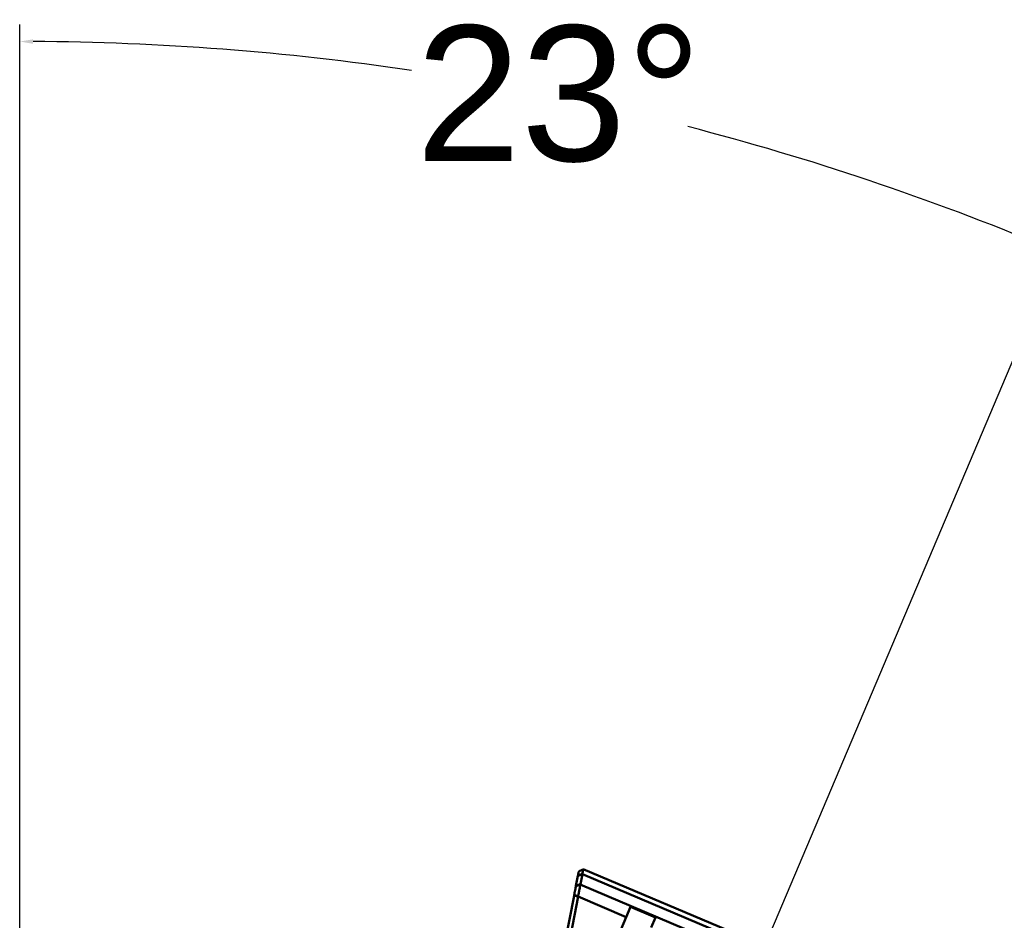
# Model space of a CAD drawing. Header units: inches. Extents: x 8.7 to 68.4, y -2.3 to 39.9.
# Tile 24 of 118: x 15.4 to 22.7, y 21 to 27.7. Entities that reach past the tile are written whole.
import ezdxf

# ---------------------------------------------------------------- set-up
doc = ezdxf.new("R2010")
doc.units = ezdxf.units.IN
doc.header["$MEASUREMENT"] = 0
for name, color, linetype, lineweight in [('Dimensions(ROSSANSI)', 7, 'Continuous', 25), ('Visible Edges(ROSSANSI)', 7, 'Continuous', 50), ('Visible Tangent Edges(ROSSANSI)', 7, 'Continuous', 50)]:
    doc.layers.add(name, color=color, linetype=linetype, lineweight=lineweight)
doc.styles.add('DEFAULT-ROSSANSI', font='arial.ttf')
doc.dimstyles.new('DEFAULT-ROSSANSI', dxfattribs={"dimtxt": 1, "dimasz": 0.098425, "dimexe": 0.125, "dimexo": 0.0625, "dimgap": 0.031496, "dimtad": 0, "dimtih": 1, "dimtoh": 1, "dimrnd": 1e-08, "dimzin": 0, "dimdsep": 46, "dimtxsty": 'DEFAULT-ROSSANSI', "dimcen": 0.09, "dimdle": 0.393701, "dimclrd": 7, "dimclre": 7, "dimclrt": 179, "dimadec": 0, "dimazin": 0, "dimtfac": 1, "dimtofl": 0, "dimtmove": 0, "dimatfit": 3, "dimfxl": 1, "dimtolj": 1, "dimtzin": 0, "dimlwd": 25, "dimlwe": 25, "dimarcsym": 0})

# ---------------------------------------------------------------- blocks, each defined once
blk = doc.blocks.new('*D10')
at = {"layer": 'Defpoints', "color": 0}
for p in [(20.6144, 26.8005), (20.8459, 20.6303), (15.4229, 20.5316), (15.4229, 7.8234)]:
    blk.add_point(p, dxfattribs=at)
at = {"layer": 'Dimensions(ROSSANSI)', "color": 7, "lineweight": 25}
for p, q in [((15.4229, 20.5941), (15.4229, 27.6228)), ((20.8703, 20.6879), (23.1432, 26.0556))]:
    blk.add_line(p, q, dxfattribs=at)
for start, end in [(81.54403, 89.71337), (67.33663, 75.47329)]:
    blk.add_arc((15.4229, 7.8234), 19.6744, start, end, dxfattribs=at)
at = {"layer": 'Dimensions(ROSSANSI)', "color": 7}
for points in [[(15.5213, 27.4811), (15.5214, 27.5139), (15.4229, 27.4978)], [(23.0101, 25.9937), (22.9974, 25.9635), (23.0945, 25.9405)]]:
    blk.add_solid(points, dxfattribs=at)
at = {"layer": 'Dimensions(ROSSANSI)', "color": 179, "lineweight": 25, "insert": (18.3475, 27.6154), "char_height": 1, "attachment_point": 1, "style": 'DEFAULT-ROSSANSI'}
blk.add_mtext('\\A1;23°', dxfattribs=at)

msp = doc.modelspace()

# ---------------------------------------------------------------- linework, layer by layer
at = {"layer": 'Visible Edges(ROSSANSI)'}
for p, q in [((20.7819, 20.8766), (19.5846, 21.3836)), ((19.5309, 21.2609), (19.5452, 21.3348)), ((19.5778, 21.3467), (19.5635, 21.2728)), ((19.1364, 19.2219), (19.5165, 21.1865)), ((19.546, 21.1808), (19.1927, 19.3547)), ((19.9021, 21.03), (19.9338, 21.1048)), ((20.1179, 21.0268), (19.9338, 21.1048)), ((19.9021, 21.03), (19.1927, 19.3547)), ((20.1179, 21.0268), (20.0862, 20.952))]:
    msp.add_line(p, q, dxfattribs=at)
for points, knots in [([(19.5846, 21.3836), (19.579, 21.3806), (19.5734, 21.3776), (19.5624, 21.3717), (19.5568, 21.3687), (19.5512, 21.3658)], [0, 0, 0, 0, 0.04775912, 0.04775912, 0.09542868, 0.09542868, 0.09542868, 0.09542868]), ([(19.5846, 21.3836), (19.5845, 21.3835), (19.5844, 21.3826), (19.5838, 21.3796), (19.5834, 21.3774), (19.5829, 21.3746), (19.5823, 21.3714), (19.5816, 21.3675), (19.58, 21.359), (19.5792, 21.3546), (19.5783, 21.3498)], [-3.1266146, -3.1266146, -3.1266146, -3.1266146, -2.9345826, -2.9345826, -2.7417866, -2.7417866, -2.7417866, -2.5305192, -2.5305192, -2.3561945, -2.3561945, -2.3561945, -2.3561945]), ([(19.5452, 21.3348), (19.5453, 21.3353), (19.5454, 21.3358), (19.5456, 21.3369), (19.5457, 21.3374), (19.5458, 21.3379)], [4.98301916, 4.98301916, 4.98301916, 4.98301916, 4.98874559, 4.98874559, 4.99447203, 4.99447203, 4.99447203, 4.99447203]), ([(19.5458, 21.3379), (19.5466, 21.3419), (19.5473, 21.3454), (19.5486, 21.3525), (19.5493, 21.3557), (19.5498, 21.3583), (19.5502, 21.3607), (19.5506, 21.3625), (19.5511, 21.365), (19.5512, 21.3657), (19.5512, 21.3658)], [2.3561945, 2.3561945, 2.3561945, 2.3561945, 2.5305192, 2.5305192, 2.7417866, 2.7417866, 2.7417866, 2.9345826, 2.9345826, 3.1227567, 3.1227567, 3.1227567, 3.1227567]), ([(19.5783, 21.3498), (19.5782, 21.3493), (19.5782, 21.3488), (19.578, 21.3477), (19.5779, 21.3472), (19.5778, 21.3467)], [-4.99447203, -4.99447203, -4.99447203, -4.99447203, -4.98874559, -4.98874559, -4.98301916, -4.98301916, -4.98301916, -4.98301916]), ([(19.5177, 21.1927), (19.5188, 21.1983), (19.5199, 21.2038), (19.5223, 21.2162), (19.5236, 21.2231), (19.5249, 21.2297), (19.526, 21.2355), (19.5271, 21.2411), (19.5289, 21.2506), (19.5297, 21.2546), (19.5304, 21.2583)], [1.5707963, 1.5707963, 1.5707963, 1.5707963, 1.7422161, 1.7422161, 1.9634954, 1.9634954, 1.9634954, 2.1598449, 2.1598449, 2.3192518, 2.3192518, 2.3192518, 2.3192518]), ([(19.5304, 21.2583), (19.5305, 21.2587), (19.5306, 21.2592), (19.5308, 21.26), (19.5308, 21.2604), (19.5309, 21.2609)], [2.31925178, 2.31925178, 2.31925178, 2.31925178, 2.33772314, 2.33772314, 2.35619449, 2.35619449, 2.35619449, 2.35619449]), ([(19.5629, 21.2696), (19.562, 21.2651), (19.5611, 21.2601), (19.5589, 21.2484), (19.5576, 21.2415), (19.5562, 21.2341), (19.5546, 21.2259), (19.553, 21.2172), (19.5499, 21.2013), (19.5486, 21.1942), (19.5472, 21.187)], [-2.3192518, -2.3192518, -2.3192518, -2.3192518, -2.1598449, -2.1598449, -1.9634954, -1.9634954, -1.9634954, -1.7422161, -1.7422161, -1.5707963, -1.5707963, -1.5707963, -1.5707963]), ([(19.5635, 21.2728), (19.5634, 21.2723), (19.5633, 21.2717), (19.5631, 21.2707), (19.563, 21.2702), (19.5629, 21.2696)], [-2.35619449, -2.35619449, -2.35619449, -2.35619449, -2.33772314, -2.33772314, -2.31925178, -2.31925178, -2.31925178, -2.31925178]), ([(19.5165, 21.1865), (19.5167, 21.1875), (19.5169, 21.1886), (19.5173, 21.1907), (19.5175, 21.1917), (19.5177, 21.1927)], [6.605733, 6.605733, 6.605733, 6.605733, 6.6138314, 6.6138314, 6.62192981, 6.62192981, 6.62192981, 6.62192981]), ([(19.5472, 21.187), (19.547, 21.186), (19.5468, 21.185), (19.5464, 21.1829), (19.5462, 21.1818), (19.546, 21.1808)], [-6.62192981, -6.62192981, -6.62192981, -6.62192981, -6.6138314, -6.6138314, -6.605733, -6.605733, -6.605733, -6.605733])]:
    msp.add_open_spline(points, degree=3, knots=knots, dxfattribs=at)
at = {"layer": 'Visible Tangent Edges(ROSSANSI)'}
for p, q in [((19.5452, 21.3348), (19.5778, 21.3467)), ((19.5783, 21.3498), (19.5458, 21.3379)), ((20.7676, 20.8429), (19.5778, 21.3467)), ((19.5304, 21.2583), (19.5629, 21.2696)), ((19.5635, 21.2728), (19.5309, 21.2609)), ((20.7377, 20.7722), (19.5629, 21.2696)), ((19.5165, 21.1865), (19.546, 21.1808)), ((19.5472, 21.187), (19.5177, 21.1927)), ((19.9021, 21.03), (19.546, 21.1808))]:
    msp.add_line(p, q, dxfattribs=at)

# ---------------------------------------------------------------- dimensions: what is measured, and where the dimension line sits
at = {"layer": 'Dimensions(ROSSANSI)', "color": 7, "lineweight": 25}
dim = msp.add_angular_dim_3p(base=(20.6144, 26.8005), center=(15.4229, 7.8234), p1=(20.8459, 20.6303), p2=(15.4229, 20.5316), dimstyle='DEFAULT-ROSSANSI', override={"dimadec": 0, "dimtp": 0, "dimtm": 0, "dimtdec": 0}, dxfattribs=at)
dim.commit()
dim.dimension.update_dxf_attribs({"geometry": '*D10', "text_midpoint": (19.3369, 27.1045), "dimtype": 165})

doc.saveas('drawing.dxf')
